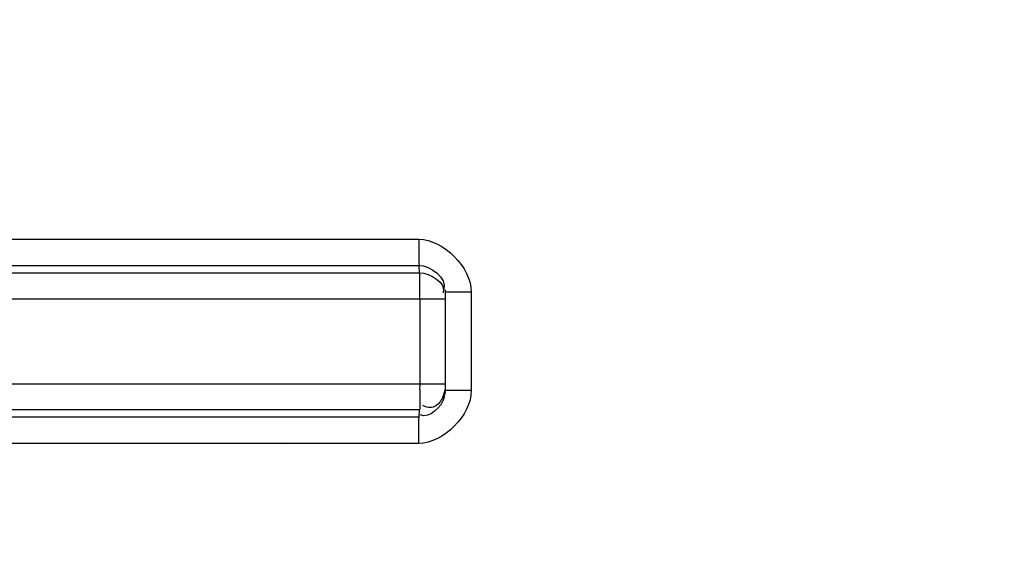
# Model space of a CAD drawing. Header units: millimetres. Extents: x 0 to 297, y 0 to 210.
# Tile 65 of 256: x 146.255 to 147.381, y 91.892 to 92.493. Entities that reach past the tile are written whole.
import ezdxf

# ---------------------------------------------------------------- set-up
doc = ezdxf.new("R2010")
doc.units = ezdxf.units.MM
doc.header["$LTSCALE"] = 16.335
doc.layers.get('0').update_dxf_attribs({"linetype": 'CONTINUOUS'})
doc.layers.add('01_GLOBAL', color=7, linetype='CONTINUOUS')

msp = doc.modelspace()

# ---------------------------------------------------------------- linework, layer by layer
at = {"color": 9, "linetype": 'Continuous'}
for p, q in [((145.455, 92.242), (146.7115, 92.242)), ((145.4557, 92.2122), (146.7118, 92.2122)), ((146.7125, 92.2037), (146.7118, 92.2122)), ((145.4553, 92.2037), (146.7125, 92.2037)), ((145.4525, 92.174), (146.7418, 92.174)), ((146.7128, 92.174), (146.7128, 92.0769)), ((146.7715, 92.1815), (146.7418, 92.1815)), ((146.7715, 92.1815), (146.7715, 92.0694)), ((145.4525, 92.0769), (146.7418, 92.0769)), ((146.7715, 92.0694), (146.7418, 92.0694)), ((146.7125, 92.0472), (145.4553, 92.0472)), ((146.7118, 92.0388), (145.4557, 92.0388)), ((146.7118, 92.0388), (146.7125, 92.0472)), ((146.7115, 92.0089), (145.455, 92.0089)), ((146.3182, 92.0089), (146.286, 92.0089)), ((146.4159, 92.0089), (146.3829, 92.0089)), ((146.5542, 92.009), (146.4834, 92.0089))]:
    msp.add_line(p, q, dxfattribs=at)
at = {"color": 7, "linetype": 'Continuous'}
for p, q in [((146.7417, 92.1843), (146.7417, 92.1842)), ((146.7417, 92.1842), (146.7418, 92.1815)), ((146.7418, 92.1815), (146.7418, 92.0694)), ((146.7418, 92.0694), (146.7417, 92.0667)), ((146.7417, 92.0667), (146.7417, 92.0666))]:
    msp.add_line(p, q, dxfattribs=at)
at = {"color": 9, "linetype": 'Continuous'}
for points in [[(146.5187, 92.242), (146.5545, 92.242), (146.5917, 92.242), (146.6303, 92.2421), (146.6702, 92.2421), (146.7115, 92.242)], [(146.7115, 92.0089), (146.6701, 92.0088), (146.6301, 92.0089), (146.5914, 92.0089), (146.5542, 92.009)]]:
    msp.add_lwpolyline(points, dxfattribs=at)
at = {"color": 7, "linetype": 'Continuous'}
msp.add_circle((147.7028, 92.1255), 2.28, dxfattribs=at)
at = {"color": 9, "linetype": 'Continuous'}
for centre, radius, start, end in [((147.7028, 92.1255), 2.2508, 92.9675, 177.0325), ((144.7599, 92.1739), 1.9529, 0.0034, 0.1948), ((144.7624, 92.0771), 1.9505, 359.808, 359.9967), ((146.7039, 92.0783), 0.0386, 334.861, 340.6753), ((146.7028, 92.0787), 0.0398, 340.6378, 346.2592), ((146.7066, 92.0708), 0.0353, 344.6631, 348.9832), ((146.7106, 92.0701), 0.0312, 348.9703, 353.6025), ((146.7046, 92.0783), 0.038, 346.2665, 348.9381), ((147.7028, 92.1255), 2.2508, 182.9675, 267.0325)]:
    msp.add_arc(centre, radius, start, end, dxfattribs=at)
for points, knots in [([(146.7115, 92.242), (146.7115, 92.2356), (146.7117, 92.2256), (146.7114, 92.2157), (146.7118, 92.2122)], [0, 0, 0, 0, 0.645926, 1, 1, 1, 1]), ([(146.7128, 92.1805), (146.7128, 92.1856), (146.7126, 92.1933), (146.7128, 92.2011), (146.7125, 92.2037)], [0, 0, 0, 0, 0.658533, 1, 1, 1, 1]), ([(146.7128, 92.0705), (146.7128, 92.0654), (146.7126, 92.0576), (146.7128, 92.0498), (146.7125, 92.0472)], [0, 0, 0, 0, 0.658373, 1, 1, 1, 1]), ([(146.7389, 92.0619), (146.7368, 92.0575), (146.7313, 92.0484), (146.7197, 92.0496), (146.716, 92.0522)], [0, 0, 0, 0, 0.513072, 1, 1, 1, 1]), ([(146.7115, 92.0089), (146.7115, 92.0154), (146.7117, 92.0253), (146.7114, 92.0352), (146.7118, 92.0388)], [0, 0, 0, 0, 0.645929, 1, 1, 1, 1])]:
    msp.add_open_spline(points, degree=3, knots=knots, dxfattribs=at)
for points in [[(146.7115, 92.242), (146.7399, 92.242), (146.7715, 92.2099), (146.7715, 92.1815)], [(146.7118, 92.2122), (146.7248, 92.2122), (146.7443, 92.1973), (146.74, 92.1849)], [(146.7125, 92.2037), (146.7243, 92.2037), (146.7436, 92.1918), (146.7393, 92.1809)], [(146.7715, 92.0694), (146.7715, 92.041), (146.7399, 92.0089), (146.7115, 92.0089)], [(146.7407, 92.0615), (146.7377, 92.0506), (146.7233, 92.0364), (146.7132, 92.0415)]]:
    msp.add_open_spline(points, degree=3, dxfattribs=at)
at = {"layer": '01_GLOBAL', "color": 7, "linetype": 'Continuous'}
msp.add_circle((147.7028, 92.1255), 2.31, dxfattribs=at)

doc.saveas('drawing.dxf')
